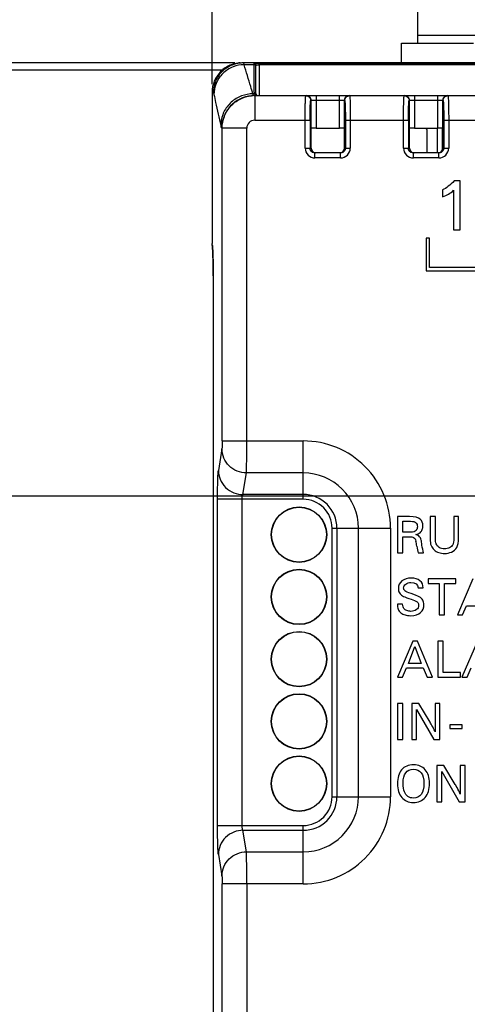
# Model space of a CAD drawing. Header units: millimetres. Extents: x 0 to 594, y 0 to 420.
# Tile 8 of 117: x 76 to 104, y 130 to 190. Entities that reach past the tile are written whole.
import ezdxf

# ---------------------------------------------------------------- set-up
doc = ezdxf.new("R2010")
doc.units = ezdxf.units.MM
doc.header["$LTSCALE"] = 32.67
doc.layers.get('0').update_dxf_attribs({"linetype": 'CONTINUOUS'})
doc.layers.add('3_ALL_AXES', color=7, linetype='CONTINUOUS')
doc.styles.get("Standard").update_dxf_attribs({"font": 'txt', "width": 0.85})
doc.dimstyles.new('DIMSTYLE_4', dxfattribs={"dimtxt": 3.5, "dimasz": 3.5, "dimexe": 1, "dimexo": 0.5, "dimgap": 0.875, "dimtad": 1, "dimdec": 0, "dimdsep": 46, "dimtxsty": 'STANDARD', "dimblk": '_FILLED', "dimblk1": '_FILLED', "dimblk2": '_FILLED', "dimcen": 0.09, "dimadec": 4, "dimazin": 2, "dimtp": 0.15, "dimtm": 0.15, "dimtfac": 1, "dimtdec": 0, "dimtofl": 0, "dimtmove": 0, "dimatfit": 3, "dimldrblk": '_FILLED', "dimfxl": 1, "dimtolj": 1, "dimarcsym": 0})
doc.dimstyles.new('DIMSTYLE_5', dxfattribs={"dimtxt": 3.5, "dimasz": 3.5, "dimexe": 1, "dimexo": 0.5, "dimgap": 0.875, "dimtad": 1, "dimdec": 4, "dimdsep": 46, "dimtxsty": 'STANDARD', "dimblk": '_FILLED', "dimblk1": '_FILLED', "dimblk2": '_FILLED', "dimcen": 0.09, "dimadec": 4, "dimazin": 2, "dimtp": 0.1, "dimtm": 0.1, "dimtfac": 1, "dimtdec": 4, "dimtofl": 0, "dimtmove": 0, "dimatfit": 3, "dimldrblk": '_FILLED', "dimfxl": 1, "dimtolj": 1, "dimarcsym": 0})

# ---------------------------------------------------------------- blocks, each defined once
blk = doc.blocks.new('_FILLED')
at = {"color": 0, "linetype": 'BYBLOCK'}
blk.add_solid([(0, 0), (-1, 0.143), (-1, -0.143)], dxfattribs=at)
blk = doc.blocks.new('*D3')
at = {"color": 2, "linetype": 'CONTINUOUS'}
for p, q in [((87.945, 185.863), (87.945, 220.045)), ((148.053, 185.667), (148.053, 220.045)), ((87.945, 219.045), (117.999, 219.045)), ((148.053, 219.045), (117.999, 219.045))]:
    blk.add_line(p, q, dxfattribs=at)
at = {"color": 2, "linetype": 'CONTINUOUS', "xscale": 3.5, "yscale": 3.5, "zscale": 3.5, "rotation": 180}
blk.add_blockref('_FILLED', (87.945, 219.045), dxfattribs=at)
at = {"color": 2, "linetype": 'CONTINUOUS', "xscale": 3.5, "yscale": 3.5, "zscale": 3.5}
blk.add_blockref('_FILLED', (148.053, 219.045), dxfattribs=at)
at = {"color": 2, "linetype": 'CONTINUOUS', "insert": (117.999, 223.42), "char_height": 3.5, "width": 8.25, "attachment_point": 2, "line_spacing_factor": 0.9}
blk.add_mtext('60', dxfattribs=at)
blk = doc.blocks.new('*D4')
at = {"color": 2, "linetype": 'CONTINUOUS'}
for p, q in [((89.341, 187.167), (37.052, 187.167)), ((38.052, 187.167), (38.052, 173.942)), ((38.052, 160.717), (38.052, 173.942)), ((117.499, 160.717), (37.052, 160.717))]:
    blk.add_line(p, q, dxfattribs=at)
at = {"color": 2, "linetype": 'CONTINUOUS', "xscale": 3.5, "yscale": 3.5, "zscale": 3.5}
for p, rotation in [((38.052, 187.167), 90), ((38.052, 160.717), 270)]:
    blk.add_blockref('_FILLED', p, dxfattribs=dict(at, rotation=rotation))
at = {"color": 2, "linetype": 'CONTINUOUS', "insert": (33.677, 173.942), "char_height": 3.5, "width": 19.125, "attachment_point": 2, "rotation": 90, "line_spacing_factor": 0.9}
blk.add_mtext('26.45', dxfattribs=at)

msp = doc.modelspace()

# ---------------------------------------------------------------- linework, layer by layer
at = {"color": 7, "linetype": 'CONTINUOUS'}
for p, q in [((100.49873, 188.36652), (100.49873, 205.09652)), ((100.49873, 188.86652), (145.49873, 188.86652)), ((99.49873, 187.16652), (99.49873, 188.36652)), ((99.49873, 188.36652), (103.89873, 188.36652)), ((89.65543, 187.16652), (89.67581, 187.16652)), ((89.68942, 187.16652), (89.72789, 187.16552)), ((146.05164, 187.16652), (89.74984, 187.16652)), ((90.6177, 185.26652), (90.6177, 187.02106)), ((87.94472, 185.36294), (87.94472, 176.16401)), ((90.51011, 185.16652), (145.46505, 185.16652)), ((93.98127, 183.16652), (93.98862, 183.17019)), ((93.98127, 181.96652), (93.98127, 183.16652)), ((94.28843, 183.17525), (95.70902, 183.17525)), ((96.01619, 183.16652), (96.00884, 183.17019)), ((96.01619, 181.96652), (96.01619, 183.16652)), ((99.98127, 183.16652), (99.98862, 183.17019)), ((99.98127, 181.96652), (99.98127, 183.16652)), ((100.28843, 183.17525), (101.70902, 183.17525)), ((101.07073, 181.66652), (101.07073, 182.96652)), ((101.97873, 183.17228), (101.97873, 181.82229)), ((102.01619, 183.16652), (102.00884, 183.17019)), ((102.01619, 181.96652), (102.01619, 183.16652)), ((95.77538, 181.66652), (94.22207, 181.66652)), ((101.77538, 181.66652), (100.22207, 181.66652)), ((103.06837, 179.96652), (102.71739, 179.96652)), ((103.06837, 176.96652), (103.06837, 179.96652)), ((101.99873, 179.4129), (101.99873, 178.99925)), ((102.66725, 179.38783), (102.66725, 176.96652)), ((102.66725, 176.96652), (103.06837, 176.96652)), ((100.99873, 176.46652), (100.99873, 174.46652)), ((101.19873, 176.46652), (100.99873, 176.46652)), ((101.19873, 174.66652), (101.19873, 176.46652)), ((87.94746, 176.0663), (87.94907, 176.04812)), ((87.96998, 175.9379), (87.97105, 175.9262)), ((87.97105, 175.9262), (87.97321, 175.90053)), ((87.97321, 175.90053), (87.97541, 175.87167)), ((87.97541, 175.87167), (87.97764, 175.83945)), ((87.97764, 175.83945), (87.9799, 175.80362)), ((87.9799, 175.80362), (87.98218, 175.764)), ((87.98218, 175.764), (87.98446, 175.72044)), ((87.98446, 175.72044), (87.98787, 175.64752)), ((87.98787, 175.64752), (87.99123, 175.56534)), ((87.99123, 175.56534), (87.9945, 175.47385)), ((87.9945, 175.47385), (87.99762, 175.37312)), ((87.99762, 175.37312), (88.00055, 175.26336)), ((88.00055, 175.26336), (88.00326, 175.14494)), ((88.00326, 175.14494), (88.0057, 175.01842)), ((88.0057, 175.01842), (88.00782, 174.88451)), ((88.00203, 174.32967), (88.00139, 174.0905)), ((88.00366, 174.55309), (88.00203, 174.32967)), ((88.00581, 174.73459), (88.00366, 174.55309)), ((88.00802, 174.8706), (88.00581, 174.73459)), ((88.00782, 174.88451), (88.00961, 174.74407)), ((88.00961, 174.74407), (88.01102, 174.59801)), ((88.01102, 174.59801), (88.01202, 174.44739)), ((88.01202, 174.44739), (88.01261, 174.29333)), ((100.99873, 174.46652), (109.29873, 174.46652)), ((109.09873, 174.66652), (101.19873, 174.66652)), ((88.01261, 174.29333), (88.01276, 174.16652)), ((88.01282, 174.167), (88.01282, 109.62297)), ((99.24873, 159.46652), (99.24873, 157.26652)), ((99.9933, 159.46652), (99.24873, 159.46652)), ((101.2419, 159.46652), (101.2419, 158.13212)), ((101.56516, 159.46652), (101.2419, 159.46652)), ((101.56516, 158.16736), (101.56516, 159.46652)), ((102.69121, 159.46652), (102.69121, 158.15816)), ((102.98382, 159.46652), (102.69121, 159.46652)), ((102.98382, 158.16429), (102.98382, 159.46652)), ((99.57199, 158.52125), (99.57199, 159.18616)), ((99.57199, 159.18616), (100.04845, 159.18616)), ((100.04845, 158.52125), (99.57199, 158.52125)), ((99.57199, 157.26652), (99.57199, 158.24242)), ((99.57199, 158.24242), (99.97032, 158.24242)), ((99.24873, 157.26652), (99.57199, 157.26652)), ((100.51112, 157.26652), (100.84664, 157.26652)), ((100.51112, 155.11346), (100.81753, 155.11346)), ((101.11628, 155.66652), (101.11628, 155.38616)), ((102.80764, 155.66652), (101.11628, 155.66652)), ((101.11628, 155.38616), (101.79956, 155.38616)), ((101.79956, 155.38616), (101.79956, 153.46652)), ((102.12282, 153.46652), (102.12282, 155.38616)), ((102.12282, 155.38616), (102.80764, 155.38616)), ((102.80764, 155.38616), (102.80764, 155.66652)), ((103.85862, 155.66652), (102.91488, 153.46652)), ((99.56892, 154.12529), (99.24873, 154.12529)), ((103.22435, 153.46652), (103.46642, 154.03184)), ((103.46642, 154.03184), (104.48675, 154.03184)), ((101.79956, 153.46652), (102.12282, 153.46652)), ((102.91488, 153.46652), (103.22435, 153.46652)), ((100.19246, 151.86652), (99.24873, 149.66652)), ((99.92282, 150.51067), (100.31502, 151.53713)), ((100.47742, 151.86652), (100.19246, 151.86652)), ((100.31502, 151.53713), (100.70416, 150.51067)), ((101.38745, 149.66652), (100.47742, 151.86652)), ((101.70764, 151.86652), (101.70764, 149.66652)), ((102.0309, 151.86652), (101.70764, 151.86652)), ((102.0309, 149.94535), (102.0309, 151.86652)), ((104.12979, 151.86652), (103.18605, 149.66652)), ((100.70416, 150.51067), (99.92282, 150.51067)), ((99.5582, 149.66652), (99.80026, 150.23184)), ((99.80026, 150.23184), (100.82059, 150.23184)), ((100.82059, 150.23184), (101.06112, 149.66652)), ((103.09107, 149.94535), (102.0309, 149.94535)), ((103.09107, 149.66652), (103.09107, 149.94535)), ((103.49552, 149.66652), (103.73759, 150.23184)), ((99.24873, 149.66652), (99.5582, 149.66652)), ((101.06112, 149.66652), (101.38745, 149.66652)), ((101.70764, 149.66652), (103.09107, 149.66652)), ((103.18605, 149.66652), (103.49552, 149.66652)), ((99.24873, 148.06652), (99.24873, 145.86652)), ((99.57199, 148.06652), (99.24873, 148.06652)), ((99.57199, 145.86652), (99.57199, 148.06652)), ((100.12352, 148.06652), (100.12352, 145.86652)), ((100.55096, 148.06652), (100.12352, 148.06652)), ((101.24037, 146.91443), (100.55096, 148.06652)), ((101.54831, 148.06652), (101.54831, 146.33379)), ((101.8394, 148.06652), (101.54831, 148.06652)), ((101.8394, 145.86652), (101.8394, 148.06652)), ((100.41614, 145.86652), (100.41614, 147.7019)), ((100.41614, 147.7019), (101.47937, 145.86652)), ((102.44915, 146.7551), (102.44915, 146.52836)), ((103.18912, 146.7551), (102.44915, 146.7551)), ((103.18912, 146.52836), (103.18912, 146.7551)), ((102.44915, 146.52836), (103.18912, 146.52836)), ((99.24873, 145.86652), (99.57199, 145.86652)), ((100.12352, 145.86652), (100.41614, 145.86652)), ((101.47937, 145.86652), (101.8394, 145.86652)), ((101.66168, 144.26652), (101.66168, 142.06652)), ((102.08912, 144.26652), (101.66168, 144.26652)), ((102.77853, 143.11443), (102.08912, 144.26652)), ((103.08647, 144.26652), (103.08647, 142.53379)), ((103.37756, 144.26652), (103.08647, 144.26652)), ((103.37756, 142.06652), (103.37756, 144.26652)), ((101.9543, 142.06652), (101.9543, 143.9019)), ((101.9543, 143.9019), (103.01753, 142.06652)), ((101.66168, 142.06652), (101.9543, 142.06652)), ((103.01753, 142.06652), (103.37756, 142.06652))]:
    msp.add_line(p, q, dxfattribs=at)
at = {"color": 9, "linetype": 'CONTINUOUS'}
for p, q in [((89.65543, 187.16652), (89.65543, 187.16234)), ((90.5177, 187.05534), (89.89838, 187.05534)), ((90.5177, 185.36541), (90.5177, 187.12033)), ((90.81873, 187.1451), (90.81873, 185.16652)), ((90.81873, 187.1451), (145.17873, 187.1451)), ((145.17873, 187.04531), (90.81873, 187.04531)), ((90.53796, 185.2777), (90.43258, 185.2777)), ((90.54408, 185.16652), (90.54408, 183.66652)), ((94.28843, 185.16652), (94.28843, 183.17525)), ((95.70902, 183.17525), (95.70902, 185.16652)), ((100.28843, 185.16652), (100.28843, 183.17525)), ((101.70902, 183.17525), (101.70902, 185.16652)), ((96.034, 184.86652), (93.96345, 184.86652)), ((93.98862, 183.17019), (93.98862, 184.86652)), ((96.00884, 184.86652), (96.00884, 183.17019)), ((102.034, 184.86652), (99.96345, 184.86652)), ((99.98862, 183.17019), (99.98862, 184.86652)), ((102.00884, 184.86652), (102.00884, 183.17019)), ((90.54422, 183.66652), (93.92154, 183.66652)), ((93.62172, 181.96647), (93.62172, 183.66652)), ((93.92154, 183.66675), (93.92154, 181.96652)), ((96.07592, 183.66675), (96.07592, 181.96651)), ((96.07592, 183.66652), (99.92154, 183.66652)), ((96.37574, 183.66652), (96.37574, 181.96644)), ((99.62172, 181.96647), (99.62172, 183.66652)), ((99.92154, 183.66675), (99.92154, 181.96652)), ((102.07592, 183.66675), (102.07592, 181.96651)), ((102.07592, 183.66652), (105.92154, 183.66652)), ((102.37574, 183.66652), (102.37574, 181.96644)), ((88.5336, 183.18882), (88.55929, 183.18128)), ((88.55929, 164.08842), (88.55929, 183.18128)), ((90.05837, 183.18128), (88.55929, 183.18128)), ((90.05837, 164.08847), (90.05838, 183.18139)), ((101.67873, 183.17525), (101.67873, 181.66652)), ((93.62172, 181.96652), (93.98127, 181.96652)), ((94.22208, 181.36652), (94.22208, 181.66652)), ((95.77537, 181.36652), (95.77537, 181.66652)), ((96.01619, 181.96652), (96.37574, 181.96652)), ((99.62172, 181.96652), (99.98127, 181.96652)), ((100.22208, 181.36652), (100.22208, 181.66652)), ((101.77537, 181.36652), (101.77537, 181.66652)), ((102.01619, 181.96652), (102.37574, 181.96652)), ((95.77527, 181.36652), (94.22216, 181.36652)), ((101.77527, 181.36652), (100.22216, 181.36652)), ((87.94466, 176.16401), (87.94472, 176.16401)), ((88.01234, 174.38915), (88.01217, 174.42875)), ((88.01277, 174.23106), (88.01271, 174.2704)), ((88.01282, 174.16652), (88.01276, 174.16652)), ((88.01282, 174.167), (88.01277, 174.23106)), ((88.54546, 163.59939), (88.32972, 162.28625)), ((88.55929, 164.08847), (93.50864, 164.08847)), ((93.5087, 160.52552), (93.5087, 164.08847)), ((89.8288, 160.81897), (90.04454, 162.13218)), ((93.5087, 162.13218), (90.04454, 162.13218)), ((88.27992, 140.61108), (88.27992, 160.52561)), ((93.50869, 160.52552), (88.27992, 160.52552)), ((89.77901, 140.61141), (89.77901, 160.5255)), ((93.5087, 160.81896), (89.8288, 160.81897)), ((95.26577, 158.76845), (98.82872, 158.76845)), ((95.26577, 142.36847), (95.26577, 158.76844)), ((95.55921, 158.76845), (95.55921, 142.36845)), ((96.87243, 142.36845), (96.87243, 158.76845)), ((98.82872, 158.76839), (98.82872, 142.36852)), ((95.26577, 142.36845), (98.82872, 142.36845)), ((88.27992, 140.61139), (93.50869, 140.61139)), ((90.04454, 139.00473), (89.8288, 140.31794)), ((89.8288, 140.31794), (93.5087, 140.31794)), ((93.5087, 137.04843), (93.5087, 140.61139)), ((88.32971, 138.8507), (88.54546, 137.53752)), ((90.04454, 139.00473), (93.5087, 139.00473)), ((88.55929, 113.66645), (88.55929, 137.04849)), ((93.50864, 137.04843), (88.55929, 137.04843)), ((90.05837, 137.04843), (90.05837, 113.66652))]:
    msp.add_line(p, q, dxfattribs=at)
at = {"color": 7, "linetype": 'CONTINUOUS'}
for points in [[(89.68942, 187.16652), (89.70545, 187.16633), (89.72153, 187.16581), (89.72789, 187.16547)], [(87.95983, 176.01821), (87.9603, 176.01579), (87.96112, 176.01117), (87.962, 176.00583), (87.96291, 175.9998), (87.96386, 175.99303), (87.96484, 175.98558), (87.96583, 175.97744), (87.96685, 175.96861), (87.96788, 175.95908), (87.96892, 175.94885), (87.96998, 175.9379)]]:
    msp.add_lwpolyline(points, dxfattribs=at)
for centre, radius, start, end in [((89.7488, 185.36233), 1.80409, 89.9667822, 179.9808899), ((89.65586, 185.56294), 1.60358, 90.0154106, 95.002505), ((90.74986, 185.0957), 2.04827, 92.4929438, 93.172677), ((90.54421, 183.18829), 1.97822, 90.0040691, 95.6243361), ((90.7177, 185.26652), 0.1, 180, 269.9976301), ((100.67073, 182.96652), 0.4, 0, 31.47485), ((90.82931, 176.16399), 2.88466, 179.999557, 180.506538), ((96.75656, 157.22987), 3.69718, 6.7088179, 11.6866048)]:
    msp.add_arc(centre, radius, start, end, dxfattribs=at)
at = {"color": 9, "linetype": 'CONTINUOUS'}
for centre, radius, start, end in [((89.17145, 186.87042), 0.75011, 14.2716796, 16.1159582), ((90.51919, 187.02099), 0.09954, 0.0408245, 10.144017), ((90.81851, 185.05991), 1.9854, 89.9937702, 91.0365223), ((90.51149, 183.18864), 1.97789, 94.6778596, 179.9960112), ((90.44593, 183.30503), 1.97272, 90.3797362, 95.3368178), ((90.51054, 183.20673), 1.95979, 90.0122151, 94.6932509), ((91.05557, 185.49393), 0.65929, 199.1455754, 201.3033221), ((90.72201, 185.36563), 0.20431, 180.0619356, 182.890717), ((90.71893, 185.36548), 0.20123, 182.8917005, 188.5922374), ((90.7321, 185.37142), 0.21558, 203.0226404, 205.7685057), ((96.30906, 184.86486), 0.30166, 90.0763211, 104.9836109), ((102.30906, 184.86486), 0.30166, 90.0763211, 104.9836109), ((90.54376, 183.18109), 0.48539, 89.9461636, 179.964363), ((94.22194, 181.96674), 0.60022, 180.0263268, 270.0214971), ((95.77552, 181.96674), 0.60022, 269.9756868, 359.9709282), ((100.22194, 181.96674), 0.60022, 180.0263268, 270.0214971), ((101.77552, 181.96674), 0.60022, 269.9756868, 359.9709282), ((90.73379, 176.16404), 2.78907, 180.0007216, 180.342872), ((90.59971, 176.16308), 2.65498, 180.3394475, 180.6682995), ((70.43076, 174.89706), 17.57332, 1.9662201, 2.3294143), ((65.36625, 174.72554), 22.64074, 1.6533684, 1.9602955), ((38.79344, 174.19551), 49.21928, 0.271518, 0.8091677), ((31.99794, 174.1593), 56.01488, 0.1136352, 0.2351013), ((93.5087, 158.76845), 5.32001, 359.9993255, 90.0006745), ((93.5087, 158.76845), 3.36373, 0, 90.0000001), ((93.5087, 158.76845), 1.75706, 359.9996148, 90.0003852), ((93.5087, 158.76845), 2.05051, 0, 90.0000001), ((93.5087, 142.36845), 5.32001, 269.9993255, 0.0006745), ((93.5087, 142.36845), 1.75706, 269.9996148, 0.0003852), ((93.5087, 142.36845), 3.36373, 269.9999999, 360), ((93.5087, 142.36845), 2.05051, 269.9999999, 360)]:
    msp.add_arc(centre, radius, start, end, dxfattribs=at)
at = {"color": 7, "linetype": 'CONTINUOUS'}
for centre, major_axis, ratio, start_param, end_param in [((94.28843, 183.17001), (0.3, 0), 0.01745506, 1.57080135, 3.10668607), ((95.70902, 183.17001), (0.3, 0), 0.01745506, 0.03490658, 1.57079131), ((100.28843, 183.17001), (0.3, 0), 0.01745506, 1.57080135, 3.10668607), ((101.70902, 183.17001), (0.3, 0), 0.01745506, 0.03490658, 1.57079131), ((94.28145, 181.96652), (0.30018, 0), 0.99939083, -3.14159265, -1.57079633), ((95.716, 181.96652), (0.30018, 0), 0.99939083, -1.43457928, 0), ((100.28145, 181.96652), (0.30018, 0), 0.99939083, -3.14159265, -1.57079633), ((101.716, 181.96652), (0.30018, 0), 0.99939083, -1.43457928, 0)]:
    msp.add_ellipse(centre, major_axis=major_axis, ratio=ratio, start_param=start_param, end_param=end_param, dxfattribs=at)
at = {"color": 9, "linetype": 'CONTINUOUS'}
for points, knots in [([(89.84074, 187.16652), (89.61298, 187.16651), (89.13397, 187.07556), (88.51499, 186.66804), (88.10782, 186.0486), (88.01684, 185.56932), (88.01675, 185.34135)], [0, 0, 0, 0, 0.23997364, 0.49983342, 0.75979866, 1, 1, 1, 1]), ([(89.89841, 187.05534), (89.66905, 187.05375), (89.18814, 186.96044), (88.56628, 186.55404), (88.15465, 185.93874), (88.06042, 185.46183), (88.05914, 185.23538)], [0, 0, 0, 0, 0.24144714, 0.50222076, 0.76161344, 1, 1, 1, 1]), ([(89.84079, 187.16652), (89.85207, 187.16652), (89.87703, 187.13191), (89.88553, 187.10127), (89.89209, 187.07864)], [0, 0, 0, 0, 0.32376968, 1, 1, 1, 1]), ([(90.43285, 185.2777), (90.3897, 185.42592), (90.21579, 186.01973), (90.03707, 186.61215), (89.89841, 187.05534)], [0, 0, 0, 0, 0.24949271, 1, 1, 1, 1]), ([(90.5177, 187.12033), (90.51769, 187.12378), (90.53179, 187.12929), (90.55254, 187.13336), (90.59109, 187.13802), (90.61982, 187.1399), (90.6365, 187.14083)], [0, 0, 0, 0, 0.08459959, 0.28149656, 0.58964384, 1, 1, 1, 1]), ([(90.5177, 187.12059), (90.54128, 187.12083), (90.58887, 187.10391), (90.61327, 187.06036), (90.61717, 187.03852)], [0, 0, 0, 0, 0.51522565, 1, 1, 1, 1]), ([(90.6177, 186.95645), (90.6177, 186.98172), (90.59611, 187.03453), (90.54317, 187.05534), (90.5177, 187.05534)], [0, 0, 0, 0, 0.49802298, 1, 1, 1, 1]), ([(90.61873, 187.02105), (90.61873, 187.02425), (90.62906, 187.03094), (90.65998, 187.03765), (90.69168, 187.04088), (90.71545, 187.04239)], [0, 0, 0, 0, 0.094772, 0.29387791, 1, 1, 1, 1]), ([(90.71545, 187.04239), (90.72073, 187.04272), (90.74309, 187.04397), (90.76549, 187.04467), (90.7826, 187.04498)], [0, 0, 0, 0, 0.23620795, 1, 1, 1, 1]), ([(88.01675, 185.34136), (88.02123, 185.3398), (88.0301, 185.32954), (88.04572, 185.29458), (88.05365, 185.26099), (88.05914, 185.23542)], [0, 0, 0, 0, 0.12267282, 0.32448702, 1, 1, 1, 1]), ([(88.05914, 185.23533), (88.09338, 185.07585), (88.22977, 184.44284), (88.36776, 183.81018), (88.47146, 183.33698)], [0, 0, 0, 0, 0.25189778, 1, 1, 1, 1]), ([(90.26245, 185.26919), (90.02843, 185.24738), (89.54993, 185.11497), (88.94919, 184.66913), (88.56078, 184.03979), (88.47271, 183.56353), (88.47146, 183.33698)], [0, 0, 0, 0, 0.24552955, 0.50617085, 0.76332754, 1, 1, 1, 1]), ([(88.5593, 183.18128), (88.55937, 183.42361), (88.65014, 183.91285), (89.04041, 184.54493), (89.63121, 184.99528), (90.10921, 185.13327), (90.35033, 185.15699)], [0, 0, 0, 0, 0.25005019, 0.50003929, 0.74999582, 1, 1, 1, 1]), ([(90.50146, 185.1679), (90.48872, 185.17196), (90.46331, 185.20141), (90.44947, 185.23357), (90.44132, 185.25441)], [0, 0, 0, 0, 0.373937, 1, 1, 1, 1]), ([(90.5177, 185.36541), (90.54317, 185.3654), (90.59609, 185.34458), (90.61769, 185.29179), (90.6177, 185.26652)], [0, 0, 0, 0, 0.50198304, 1, 1, 1, 1]), ([(90.5379, 185.2777), (90.54363, 185.26605), (90.56904, 185.22433), (90.61071, 185.19316), (90.644, 185.18028)], [0, 0, 0, 0, 0.26681576, 1, 1, 1, 1]), ([(93.62172, 183.66652), (93.62172, 183.764), (93.62224, 183.9554), (93.62454, 184.23323), (93.62827, 184.48934), (93.63328, 184.71367), (93.63855, 184.87692), (93.64352, 184.98512), (93.6471, 185.0482), (93.65091, 185.09672), (93.6544, 185.13456), (93.65835, 185.15253), (93.66085, 185.16654), (93.66362, 185.16652)], [0, 0, 0, 0, 0.19467535, 0.38223321, 0.55485869, 0.70615718, 0.83041557, 0.8808182, 0.92278421, 0.9558978, 0.97983205, 0.99446522, 1, 1, 1, 1]), ([(93.66362, 185.16652), (93.7401, 185.16652), (93.8995, 185.10249), (93.96344, 184.94307), (93.96344, 184.86652)], [0, 0, 0, 0, 0.49976084, 1, 1, 1, 1]), ([(93.98862, 184.86652), (93.98862, 184.94305), (93.9247, 185.10247), (93.7653, 185.16652), (93.6888, 185.16652)], [0, 0, 0, 0, 0.50010714, 1, 1, 1, 1]), ([(96.23107, 185.15626), (96.16899, 185.13966), (96.05265, 185.063), (96.00884, 184.9308), (96.00884, 184.86652)], [0, 0, 0, 0, 0.49993175, 1, 1, 1, 1]), ([(96.03401, 184.86652), (96.03401, 184.94303), (96.09791, 185.10245), (96.25731, 185.16652), (96.33383, 185.16652)], [0, 0, 0, 0, 0.49997495, 1, 1, 1, 1]), ([(96.33383, 185.16652), (96.33573, 185.16653), (96.33836, 185.15788), (96.34105, 185.14572), (96.34418, 185.1214), (96.34591, 185.10328), (96.34683, 185.09254)], [0, 0, 0, 0, 0.07536812, 0.2646942, 0.57307186, 1, 1, 1, 1]), ([(99.62172, 183.66652), (99.62172, 183.764), (99.62224, 183.9554), (99.62454, 184.23323), (99.62827, 184.48934), (99.63328, 184.71367), (99.63855, 184.87692), (99.64352, 184.98512), (99.6471, 185.0482), (99.65091, 185.09672), (99.6544, 185.13456), (99.65835, 185.15253), (99.66085, 185.16654), (99.66362, 185.16652)], [0, 0, 0, 0, 0.19467517, 0.38223287, 0.55485823, 0.70615666, 0.83041506, 0.88081772, 0.92278379, 0.95589747, 0.97983184, 0.99446513, 1, 1, 1, 1]), ([(99.66362, 185.16652), (99.7401, 185.16652), (99.8995, 185.10249), (99.96344, 184.94307), (99.96344, 184.86652)], [0, 0, 0, 0, 0.49976084, 1, 1, 1, 1]), ([(99.98862, 184.86652), (99.98862, 184.94305), (99.9247, 185.10247), (99.7653, 185.16652), (99.6888, 185.16652)], [0, 0, 0, 0, 0.50010714, 1, 1, 1, 1]), ([(102.23107, 185.15626), (102.16899, 185.13966), (102.05265, 185.063), (102.00884, 184.9308), (102.00884, 184.86652)], [0, 0, 0, 0, 0.49993175, 1, 1, 1, 1]), ([(102.03401, 184.86652), (102.03401, 184.94303), (102.09791, 185.10245), (102.25731, 185.16652), (102.33383, 185.16652)], [0, 0, 0, 0, 0.49997495, 1, 1, 1, 1]), ([(102.33383, 185.16652), (102.33573, 185.16653), (102.33836, 185.15788), (102.34105, 185.14572), (102.34418, 185.1214), (102.34591, 185.10328), (102.34683, 185.09254)], [0, 0, 0, 0, 0.07536812, 0.2646942, 0.57307186, 1, 1, 1, 1]), ([(93.92154, 183.66675), (93.92154, 183.74475), (93.92206, 183.89788), (93.92436, 184.12015), (93.9281, 184.32503), (93.9331, 184.50448), (93.93839, 184.63504), (93.94334, 184.72159), (93.94697, 184.77198), (93.95063, 184.81092), (93.95449, 184.84086), (93.95779, 184.85587), (93.9611, 184.86655), (93.96345, 184.86652)], [0, 0, 0, 0, 0.19457503, 0.38202754, 0.55454895, 0.70576045, 0.82995764, 0.88034198, 0.9223004, 0.95542201, 0.97939221, 0.99412506, 1, 1, 1, 1]), ([(96.034, 184.86652), (96.03636, 184.86655), (96.03967, 184.85587), (96.04297, 184.84086), (96.04683, 184.81092), (96.05048, 184.77198), (96.05412, 184.72159), (96.05907, 184.63504), (96.06435, 184.50448), (96.06936, 184.32503), (96.07309, 184.12015), (96.07539, 183.89788), (96.07592, 183.74475), (96.07592, 183.66675)], [0, 0, 0, 0, 0.00587495, 0.02060785, 0.0445781, 0.07769975, 0.11965825, 0.17004265, 0.29423991, 0.44545147, 0.61797282, 0.80542509, 1, 1, 1, 1]), ([(96.34683, 185.09254), (96.35291, 185.02161), (96.36059, 184.83986), (96.37322, 184.36458), (96.37572, 183.9602), (96.37574, 183.66652)], [0, 0, 0, 0, 0.14971963, 0.38236653, 1, 1, 1, 1]), ([(99.92154, 183.66675), (99.92154, 183.74475), (99.92206, 183.89788), (99.92436, 184.12015), (99.9281, 184.32503), (99.9331, 184.50448), (99.93839, 184.63504), (99.94334, 184.72159), (99.94697, 184.77198), (99.95063, 184.81092), (99.95449, 184.84086), (99.95779, 184.85587), (99.9611, 184.86655), (99.96345, 184.86652)], [0, 0, 0, 0, 0.19457503, 0.38202754, 0.55454895, 0.70576045, 0.82995764, 0.88034198, 0.9223004, 0.95542201, 0.97939221, 0.99412506, 1, 1, 1, 1]), ([(102.034, 184.86652), (102.03636, 184.86655), (102.03967, 184.85587), (102.04297, 184.84086), (102.04683, 184.81092), (102.05048, 184.77198), (102.05412, 184.72159), (102.05907, 184.63504), (102.06435, 184.50448), (102.06936, 184.32503), (102.07309, 184.12015), (102.07539, 183.89788), (102.07592, 183.74475), (102.07592, 183.66675)], [0, 0, 0, 0, 0.00587495, 0.02060785, 0.0445781, 0.07769975, 0.11965825, 0.17004265, 0.29423991, 0.44545147, 0.61797282, 0.80542509, 1, 1, 1, 1]), ([(102.34683, 185.09254), (102.35291, 185.02161), (102.36059, 184.83986), (102.37322, 184.36458), (102.37572, 183.9602), (102.37574, 183.66652)], [0, 0, 0, 0, 0.14971963, 0.38236653, 1, 1, 1, 1]), ([(88.47146, 183.33713), (88.47944, 183.30072), (88.49098, 183.25314), (88.51384, 183.20399), (88.52721, 183.19042), (88.5336, 183.18882)], [0, 0, 0, 0, 0.68076675, 0.87975337, 1, 1, 1, 1]), ([(94.07272, 181.70649), (94.02764, 181.73209), (93.95001, 181.80904), (93.92153, 181.91456), (93.92154, 181.96652)], [0, 0, 0, 0, 0.49945054, 1, 1, 1, 1]), ([(96.07592, 181.96652), (96.07593, 181.91457), (96.04745, 181.80906), (95.96985, 181.73212), (95.92478, 181.70651)], [0, 0, 0, 0, 0.5005519, 1, 1, 1, 1]), ([(100.07272, 181.70649), (100.02764, 181.73209), (99.95001, 181.80904), (99.92153, 181.91456), (99.92154, 181.96652)], [0, 0, 0, 0, 0.49945054, 1, 1, 1, 1]), ([(102.07592, 181.96652), (102.07593, 181.91457), (102.04745, 181.80906), (101.96985, 181.73212), (101.92478, 181.70651)], [0, 0, 0, 0, 0.5005519, 1, 1, 1, 1]), ([(87.94748, 176.06621), (87.94702, 176.06907), (87.94548, 176.09105), (87.94513, 176.11303), (87.94491, 176.13212)], [0, 0, 0, 0, 0.13193901, 1, 1, 1, 1]), ([(87.95329, 176.05598), (87.95285, 176.05728), (87.95146, 176.06087), (87.94972, 176.06494), (87.94748, 176.06621)], [0, 0, 0, 0, 0.34854753, 1, 1, 1, 1]), ([(87.96154, 176.0167), (87.96091, 176.02089), (87.95874, 176.03409), (87.95621, 176.04732), (87.95329, 176.05598)], [0, 0, 0, 0, 0.31709597, 1, 1, 1, 1]), ([(87.98025, 175.80191), (87.97889, 175.8249), (87.97417, 175.8966), (87.96884, 175.96841), (87.96154, 176.0167)], [0, 0, 0, 0, 0.32052243, 1, 1, 1, 1]), ([(87.98956, 175.61133), (87.98885, 175.62863), (87.98614, 175.69217), (87.98297, 175.7557), (87.98025, 175.80191)], [0, 0, 0, 0, 0.27226124, 1, 1, 1, 1]), ([(88.00781, 174.89059), (88.00719, 174.93392), (88.00459, 175.09667), (88.00101, 175.2594), (87.99755, 175.37879)], [0, 0, 0, 0, 0.26624434, 1, 1, 1, 1]), ([(88.55929, 164.08842), (88.55929, 164.03277), (88.55863, 163.92788), (88.55628, 163.78569), (88.55187, 163.6784), (88.54886, 163.62009), (88.54546, 163.59939)], [0, 0, 0, 0, 0.34113284, 0.64309801, 0.87137252, 1, 1, 1, 1]), ([(90.04454, 162.13218), (89.85035, 162.13356), (89.45926, 162.21162), (88.9633, 162.53746), (88.62787, 163.02297), (88.54687, 163.40894), (88.54546, 163.5994)], [0, 0, 0, 0, 0.25223093, 0.50340602, 0.75261662, 1, 1, 1, 1]), ([(90.04454, 162.13218), (90.04797, 162.21581), (90.05094, 162.44842), (90.05538, 162.87793), (90.05771, 163.44637), (90.05837, 163.86591), (90.05837, 164.08847)], [0, 0, 0, 0, 0.12834601, 0.35665684, 0.65871552, 1, 1, 1, 1]), ([(88.27992, 160.52561), (88.27992, 160.72598), (88.282, 161.1037), (88.29159, 161.61537), (88.30373, 161.97247), (88.3176, 162.1816), (88.3249, 162.25688), (88.32972, 162.28625)], [0, 0, 0, 0, 0.34114628, 0.64309029, 0.87137507, 0.94932045, 1, 1, 1, 1]), ([(88.32971, 162.28618), (88.33107, 162.10328), (88.40871, 161.71783), (88.74522, 161.22184), (89.25156, 160.89521), (89.64222, 160.82029), (89.8288, 160.81896)], [0, 0, 0, 0, 0.23756642, 0.49651826, 0.75766394, 1, 1, 1, 1]), ([(89.77901, 160.52552), (89.779, 160.55917), (89.78125, 160.62259), (89.79052, 160.70883), (89.805, 160.77327), (89.81906, 160.80891), (89.8288, 160.81896)], [0, 0, 0, 0, 0.33550079, 0.63308161, 0.86042615, 1, 1, 1, 1]), ([(88.32971, 138.8507), (88.32489, 138.88008), (88.3176, 138.95537), (88.30373, 139.16448), (88.29159, 139.52153), (88.282, 140.03311), (88.27992, 140.41076), (88.27992, 140.61108)], [0, 0, 0, 0, 0.05069087, 0.1286537, 0.35694472, 0.65887101, 1, 1, 1, 1]), ([(89.8288, 140.31795), (89.64222, 140.31662), (89.25156, 140.2417), (88.74522, 139.91507), (88.40871, 139.41907), (88.33107, 139.03363), (88.32971, 138.85072)], [0, 0, 0, 0, 0.24233605, 0.50348172, 0.76243357, 1, 1, 1, 1]), ([(89.8288, 140.31794), (89.81906, 140.328), (89.80499, 140.36364), (89.79052, 140.42808), (89.78125, 140.51432), (89.779, 140.57774), (89.77901, 140.61139)], [0, 0, 0, 0, 0.13956521, 0.36692122, 0.66450542, 1, 1, 1, 1]), ([(88.54546, 137.53751), (88.54687, 137.72791), (88.62781, 138.11376), (88.96311, 138.59927), (89.45907, 138.92524), (89.85028, 139.00335), (90.04454, 139.00473)], [0, 0, 0, 0, 0.24729845, 0.49644052, 0.7476828, 1, 1, 1, 1]), ([(90.05838, 137.04843), (90.05837, 137.27099), (90.05771, 137.69053), (90.05538, 138.25897), (90.05094, 138.68849), (90.04797, 138.9211), (90.04454, 139.00473)], [0, 0, 0, 0, 0.34128448, 0.64334316, 0.87165399, 1, 1, 1, 1]), ([(88.54546, 137.53752), (88.54886, 137.51681), (88.55187, 137.45851), (88.55628, 137.35122), (88.55863, 137.20903), (88.55929, 137.10413), (88.55929, 137.04849)], [0, 0, 0, 0, 0.12862754, 0.3569021, 0.6588673, 1, 1, 1, 1])]:
    msp.add_open_spline(points, degree=3, knots=knots, dxfattribs=at)
at = {"color": 7, "linetype": 'CONTINUOUS'}
for points, knots in [([(88.39692, 186.55688), (88.53097, 186.72671), (88.87236, 187.01458), (89.30042, 187.14156), (89.51603, 187.16041)], [0, 0, 0, 0, 0.49992124, 1, 1, 1, 1]), ([(90.66077, 187.14203), (90.67301, 187.14257), (90.72564, 187.14444), (90.77831, 187.145), (90.81873, 187.1451)], [0, 0, 0, 0, 0.23264342, 1, 1, 1, 1]), ([(87.94906, 176.04812), (87.94794, 176.05439), (87.94505, 176.08448), (87.94498, 176.11468), (87.94477, 176.13849)], [0, 0, 0, 0, 0.21089829, 1, 1, 1, 1])]:
    msp.add_open_spline(points, degree=3, knots=knots, dxfattribs=at)
at = {"color": 9, "linetype": 'CONTINUOUS'}
for points in [[(87.94472, 185.36294), (87.96892, 185.35642), (87.99307, 185.34957), (88.01675, 185.34135)], [(90.51012, 185.16652), (90.50719, 185.16652), (90.50424, 185.16701), (90.50146, 185.1679)], [(90.53369, 185.28711), (90.52715, 185.30252), (90.52247, 185.31886), (90.51996, 185.33541)], [(90.53796, 185.2777), (90.57308, 185.27806), (90.61239, 185.25421), (90.62779, 185.22265)]]:
    msp.add_open_spline(points, degree=3, dxfattribs=at)
at = {"color": 7, "linetype": 'CONTINUOUS'}
for points in [[(94.22208, 181.66652), (94.17054, 181.66651), (94.11753, 181.68103), (94.07272, 181.70649)], [(95.92478, 181.70651), (95.87995, 181.68104), (95.82693, 181.66652), (95.77537, 181.66652)], [(100.22208, 181.66652), (100.17054, 181.66651), (100.11753, 181.68103), (100.07272, 181.70649)], [(101.92478, 181.70651), (101.87995, 181.68104), (101.82693, 181.66652), (101.77537, 181.66652)], [(102.71739, 179.96652), (102.47296, 179.70538), (102.23271, 179.52153), (101.99873, 179.4129)], [(101.99873, 178.99925), (102.27032, 179.07864), (102.49176, 179.20816), (102.66725, 179.38783)], [(87.9491, 176.04813), (87.95102, 176.03771), (87.95461, 176.02745), (87.95968, 176.01813)], [(100.64288, 159.30719), (100.53717, 159.4129), (100.32115, 159.46652), (99.9933, 159.46652)], [(100.80221, 158.90426), (100.80221, 159.06666), (100.74859, 159.20148), (100.64288, 159.30719)], [(100.04845, 159.18616), (100.21697, 159.18616), (100.32881, 159.15398), (100.38358, 159.09084)], [(100.38358, 159.09084), (100.43912, 159.02683), (100.46669, 158.94869), (100.46669, 158.85371)], [(100.46669, 158.85371), (100.46669, 158.76485), (100.43912, 158.68671), (100.38693, 158.62091)], [(100.7617, 158.6793), (100.78842, 158.75259), (100.80221, 158.82766), (100.80221, 158.90426)], [(99.97032, 158.24242), (100.08062, 158.24242), (100.17101, 158.22404), (100.23995, 158.19034)], [(100.38693, 158.62091), (100.33341, 158.55343), (100.22004, 158.52125), (100.04845, 158.52125)], [(100.23995, 158.19034), (100.30889, 158.15663), (100.35486, 158.08616), (100.3771, 157.97877)], [(100.36864, 158.37112), (100.48201, 158.39256), (100.56934, 158.4324), (100.63062, 158.48755)], [(100.54762, 158.28802), (100.50346, 158.32056), (100.44371, 158.34814), (100.36864, 158.37112)], [(100.65054, 158.17348), (100.62603, 158.21791), (100.59079, 158.25621), (100.54762, 158.28802)], [(100.63062, 158.48755), (100.6919, 158.5427), (100.7348, 158.60552), (100.7617, 158.6793)], [(100.70263, 158.03254), (100.69343, 158.08156), (100.67505, 158.12905), (100.65054, 158.17348)], [(101.2419, 158.13212), (101.2419, 157.94521), (101.26182, 157.79967), (101.30472, 157.69855)], [(101.61353, 157.80093), (101.58048, 157.88393), (101.56516, 158.00649), (101.56516, 158.16736)], [(102.69121, 158.15816), (102.69121, 157.97125), (102.66823, 157.83644), (102.62226, 157.75371)], [(102.86619, 157.59264), (102.94399, 157.7246), (102.98382, 157.9161), (102.98382, 158.16429)], [(100.42843, 157.66179), (100.44831, 157.49326), (100.47589, 157.36151), (100.51112, 157.26652)], [(100.74743, 157.72138), (100.72714, 157.87933), (100.71182, 157.98351), (100.70263, 158.03254)], [(100.84664, 157.26652), (100.80374, 157.39368), (100.77004, 157.54535), (100.74743, 157.72138)], [(101.30472, 157.69855), (101.34761, 157.59744), (101.40889, 157.50858), (101.48974, 157.43466)], [(101.79462, 157.58771), (101.70611, 157.64646), (101.64636, 157.71847), (101.61353, 157.80093)], [(102.12742, 157.49939), (101.99413, 157.49939), (101.88382, 157.5285), (101.79462, 157.58771)], [(102.4277, 157.56373), (102.34497, 157.52084), (102.24385, 157.49939), (102.12742, 157.49939)], [(102.62226, 157.75371), (102.5763, 157.67098), (102.51043, 157.60663), (102.4277, 157.56373)], [(102.55486, 157.30635), (102.68355, 157.36457), (102.78772, 157.45956), (102.86619, 157.59264)], [(101.48974, 157.43466), (101.56976, 157.36151), (101.66474, 157.30635), (101.77221, 157.27181)], [(101.77221, 157.27181), (101.87923, 157.23741), (101.9972, 157.21903), (102.12742, 157.21903)], [(102.12742, 157.21903), (102.28369, 157.21903), (102.42616, 157.24814), (102.55486, 157.30635)], [(100.08675, 155.71248), (99.85694, 155.71248), (99.6685, 155.65426), (99.52296, 155.53936)], [(100.62603, 155.55621), (100.49887, 155.66039), (100.31962, 155.71248), (100.08675, 155.71248)], [(99.52296, 155.53936), (99.37742, 155.42446), (99.30541, 155.27432), (99.30541, 155.08894)], [(99.30541, 155.08894), (99.30541, 154.97557), (99.32839, 154.88212), (99.37435, 154.81011)], [(99.62867, 155.10733), (99.62867, 155.20538), (99.67004, 155.28658), (99.75314, 155.35044)], [(99.70834, 154.93574), (99.65472, 154.98476), (99.62867, 155.04145), (99.62867, 155.10733)], [(99.75314, 155.35044), (99.8355, 155.41373), (99.94274, 155.44591), (100.07756, 155.44591)], [(100.07756, 155.44591), (100.35026, 155.44591), (100.4958, 155.33407), (100.51112, 155.11346)], [(100.81753, 155.11346), (100.81753, 155.30343), (100.75318, 155.45203), (100.62603, 155.55621)], [(99.37435, 154.81011), (99.42032, 154.73811), (99.48006, 154.67989), (99.55667, 154.63546)], [(99.55667, 154.63546), (99.63327, 154.59103), (99.76043, 154.53741), (99.93934, 154.47518)], [(100.08924, 154.76694), (99.88912, 154.83156), (99.76196, 154.88671), (99.70834, 154.93574)], [(100.58466, 154.57265), (100.4958, 154.62474), (100.33034, 154.68908), (100.08924, 154.76694)], [(100.79148, 154.37655), (100.74246, 154.45621), (100.67352, 154.52056), (100.58466, 154.57265)], [(99.24873, 154.12529), (99.24873, 153.99967), (99.26405, 153.89702), (99.29469, 153.81736)], [(99.64362, 153.84925), (99.60263, 153.90315), (99.57811, 153.99507), (99.56892, 154.12529)], [(99.93934, 154.47518), (100.14803, 154.40259), (100.28132, 154.35357), (100.33954, 154.32905)], [(100.33954, 154.32905), (100.39775, 154.30454), (100.44678, 154.26931), (100.48463, 154.2245)], [(100.54176, 154.05329), (100.54176, 153.94605), (100.49733, 153.85719), (100.40848, 153.78825)], [(100.48463, 154.2245), (100.52185, 154.18045), (100.54176, 154.12376), (100.54176, 154.05329)], [(100.66624, 153.61014), (100.79761, 153.73769), (100.86502, 153.89702), (100.86502, 154.08853)], [(100.86502, 154.08853), (100.86502, 154.2019), (100.84051, 154.29688), (100.79148, 154.37655)], [(99.29469, 153.81736), (99.32533, 153.73769), (99.37895, 153.66568), (99.45402, 153.60134)], [(99.45402, 153.60134), (99.52909, 153.53699), (99.61642, 153.49103), (99.71426, 153.46275)], [(99.82171, 153.72697), (99.74511, 153.75454), (99.68536, 153.79437), (99.64362, 153.84925)], [(99.71426, 153.46275), (99.81252, 153.43435), (99.92435, 153.41903), (100.04998, 153.41903)], [(100.05917, 153.6856), (99.97644, 153.6856), (99.89831, 153.69939), (99.82171, 153.72697)], [(100.04998, 153.41903), (100.32881, 153.41903), (100.5341, 153.48184), (100.66624, 153.61014)], [(100.40848, 153.78825), (100.31962, 153.71931), (100.20318, 153.6856), (100.05917, 153.6856)], [(101.39911, 146.63068), (101.32463, 146.76889), (101.2714, 146.86257), (101.24037, 146.91443)], [(101.54831, 146.33379), (101.5238, 146.39507), (101.47324, 146.49312), (101.39911, 146.63068)], [(100.23995, 144.31248), (99.92435, 144.31248), (99.67923, 144.21137), (99.5072, 144.01258)], [(100.94469, 144.01373), (100.77463, 144.2129), (100.54023, 144.31248), (100.23995, 144.31248)], [(99.5072, 144.01258), (99.33452, 143.81304), (99.24873, 143.52961), (99.24873, 143.16192)], [(99.59037, 143.20176), (99.59037, 143.47446), (99.64399, 143.68435), (99.75381, 143.82873)], [(99.75381, 143.82873), (99.86307, 143.97237), (100.02087, 144.04591), (100.2277, 144.04591)], [(100.2277, 144.04591), (100.42993, 144.04591), (100.58619, 143.97237), (100.6965, 143.82529)], [(100.6965, 143.82529), (100.80681, 143.67822), (100.86196, 143.46833), (100.86196, 143.19563)], [(101.20054, 143.18337), (101.20054, 143.53727), (101.11474, 143.81457), (100.94469, 144.01373)], [(99.24873, 143.16192), (99.24873, 142.80956), (99.33605, 142.53073), (99.51179, 142.32506)], [(99.67157, 142.66401), (99.61642, 142.78964), (99.59037, 142.96889), (99.59037, 143.20176)], [(100.86196, 143.19563), (100.86196, 142.58894), (100.64901, 142.2856), (100.22463, 142.2856)], [(100.94117, 142.32734), (101.11321, 142.53226), (101.20054, 142.81875), (101.20054, 143.18337)], [(102.93727, 142.83068), (102.86279, 142.96889), (102.80956, 143.06257), (102.77853, 143.11443)], [(99.88886, 142.38022), (99.79873, 142.44493), (99.72672, 142.53839), (99.67157, 142.66401)], [(103.08647, 142.53379), (103.06196, 142.59507), (103.0114, 142.69312), (102.93727, 142.83068)], [(99.51179, 142.32506), (99.68689, 142.12014), (99.92435, 142.01903), (100.22463, 142.01903)], [(100.22463, 142.2856), (100.08981, 142.2856), (99.97798, 142.31624), (99.88886, 142.38022)], [(100.22463, 142.01903), (100.52951, 142.01903), (100.7685, 142.12167), (100.94117, 142.32734)]]:
    msp.add_open_spline(points, degree=3, dxfattribs=at)
at = {"layer": '3_ALL_AXES', "color": 7, "linetype": 'CONTINUOUS'}
msp.add_line((88.55878, 186.71652), (54.69873, 186.71652), dxfattribs=at)
for centre in [(93.24873, 158.36652), (93.24873, 154.56652), (93.24873, 150.76652), (93.24873, 146.96652), (93.24873, 143.16652)]:
    msp.add_circle(centre, 1.69208, dxfattribs=at)
at = {"layer": '3_ALL_AXES', "color": 9, "linetype": 'CONTINUOUS'}
for centre in [(93.24873, 158.36652), (93.24873, 154.56652), (93.24873, 150.76652), (93.24873, 146.96652), (93.24873, 143.16652)]:
    msp.add_circle(centre, 1.67232, dxfattribs=at)

# ---------------------------------------------------------------- dimensions: what is measured, and where the dimension line sits
at = {"color": 2, "linetype": 'CONTINUOUS'}
dim = msp.add_linear_dim(base=(148.05273, 219.04453), p1=(87.94472, 185.36294), p2=(148.05273, 185.16652), dimstyle='DIMSTYLE_4', dxfattribs=at)
dim.commit()
dim.dimension.update_dxf_attribs({"geometry": '*D3', "text_midpoint": (117.49873, 219.04453), "dimtype": 160})
dim = msp.add_linear_dim(base=(38.052, 160.71652), p1=(89.84079, 187.16652), p2=(117.99873, 160.71652), angle=270, dimstyle='DIMSTYLE_5', dxfattribs=at)
dim.commit()
dim.dimension.update_dxf_attribs({"geometry": '*D4', "text_midpoint": (38.052, 173.44152), "dimtype": 160})

doc.saveas('drawing.dxf')
